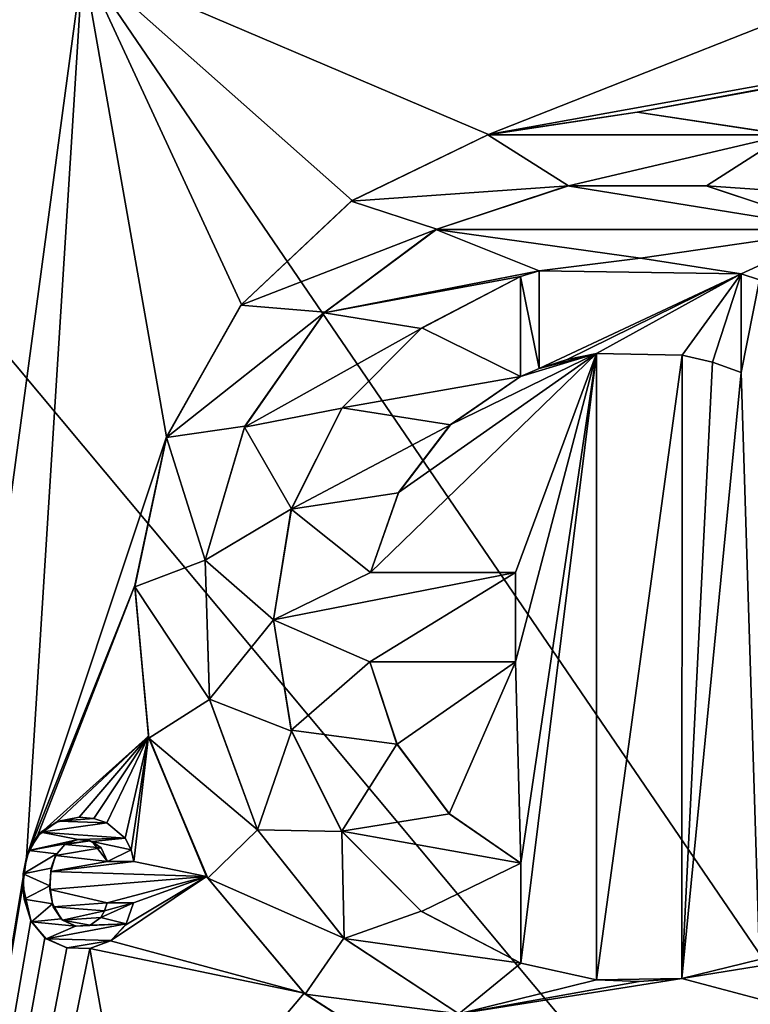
# Model space of a CAD drawing. Header units: millimetres. Extents: x -36.5 to 36.5, y -8.8 to 41.6.
# Tile 116 of 256: x -17.2 to -11.6, y 8.7 to 16.2. Entities that reach past the tile are written whole.
import ezdxf

# ---------------------------------------------------------------- set-up
doc = ezdxf.new("R2010")
doc.units = ezdxf.units.MM
doc.header["$LTSCALE"] = 65.185185
for name, color, linetype in [('1756', 7, 'CONTINUOUS'), ('1757', 7, 'CONTINUOUS'), ('1758', 7, 'CONTINUOUS'), ('1759', 7, 'CONTINUOUS'), ('1760', 7, 'CONTINUOUS'), ('1761', 7, 'CONTINUOUS'), ('1762', 7, 'CONTINUOUS'), ('1782', 7, 'CONTINUOUS'), ('1784', 7, 'CONTINUOUS'), ('1786', 7, 'CONTINUOUS'), ('1793', 7, 'CONTINUOUS'), ('1794', 7, 'CONTINUOUS'), ('1795', 7, 'CONTINUOUS'), ('1796', 7, 'CONTINUOUS'), ('1797', 7, 'CONTINUOUS'), ('1798', 7, 'CONTINUOUS'), ('1799', 7, 'CONTINUOUS'), ('1800', 7, 'CONTINUOUS'), ('1801', 7, 'CONTINUOUS'), ('1802', 7, 'CONTINUOUS'), ('1803', 7, 'CONTINUOUS'), ('1804', 7, 'CONTINUOUS'), ('1805', 7, 'CONTINUOUS'), ('1806', 7, 'CONTINUOUS'), ('1807', 7, 'CONTINUOUS'), ('1808', 7, 'CONTINUOUS'), ('1809', 7, 'CONTINUOUS'), ('546', 7, 'CONTINUOUS'), ('551', 7, 'CONTINUOUS'), ('778', 7, 'CONTINUOUS')]:
    doc.layers.add(name, color=color, linetype=linetype)

msp = doc.modelspace()

# ---------------------------------------------------------------- linework, layer by layer
at = {"layer": '1756', "color": 7, "linetype": 'Continuous'}
for points in [[(-16.5312, 9.4252, 15.2), (-16.5509, 9.3639, 15.2), (-16.5312, 9.4252, 15), (-16.5312, 9.4252, 15.2)], [(-16.5312, 9.4252, 15), (-16.5509, 9.3639, 15.2), (-16.5509, 9.3638, 15), (-16.5312, 9.4252, 15)], [(-16.5509, 9.3639, 15.2), (-16.5802, 9.3124, 15.2), (-16.5509, 9.3638, 15), (-16.5509, 9.3639, 15.2)], [(-16.5802, 9.3124, 15.2), (-16.5802, 9.3124, 15), (-16.5509, 9.3638, 15), (-16.5802, 9.3124, 15.2)]]:
    msp.add_3dface(points, dxfattribs=at)
at = {"layer": '1757', "color": 7, "linetype": 'Continuous'}
for points in [[(-16.3292, 9.4252, 15.2), (-16.5312, 9.4252, 15.2), (-16.3292, 9.4252, 15), (-16.3292, 9.4252, 15.2)], [(-16.5312, 9.4252, 15.2), (-16.5312, 9.4252, 15), (-16.3292, 9.4252, 15), (-16.5312, 9.4252, 15.2)]]:
    msp.add_3dface(points, dxfattribs=at)
at = {"layer": '1758', "color": 7, "linetype": 'Continuous'}
for points in [[(-16.7452, 10.0768, 15.2), (-16.9186, 10.0395, 15.2), (-16.7452, 10.0768, 15), (-16.7452, 10.0768, 15.2)], [(-16.9186, 10.0395, 15.2), (-16.9018, 10.0465, 15), (-16.7452, 10.0768, 15), (-16.9186, 10.0395, 15.2)], [(-16.9186, 10.0395, 15.2), (-17.0614, 9.9348, 15.2), (-17.0357, 9.9617, 15), (-16.9186, 10.0395, 15.2)], [(-16.9186, 10.0395, 15.2), (-17.0357, 9.9617, 15), (-16.9018, 10.0465, 15), (-16.9186, 10.0395, 15.2)], [(-17.0614, 9.9348, 15.2), (-17.1466, 9.7727, 15.2), (-17.1283, 9.8238, 15), (-17.0614, 9.9348, 15.2)], [(-17.0614, 9.9348, 15.2), (-17.1283, 9.8238, 15), (-17.0357, 9.9617, 15), (-17.0614, 9.9348, 15.2)], [(-17.1466, 9.7727, 15.2), (-17.1732, 9.5593, 15.2), (-17.1704, 9.6453, 15), (-17.1466, 9.7727, 15.2)], [(-17.1466, 9.7727, 15.2), (-17.1704, 9.6453, 15), (-17.1283, 9.8238, 15), (-17.1466, 9.7727, 15.2)], [(-17.1732, 9.5593, 15.2), (-17.1644, 9.4521, 15), (-17.1704, 9.6453, 15), (-17.1732, 9.5593, 15.2)], [(-17.1732, 9.5593, 15.2), (-17.1134, 9.2887, 15.2), (-17.1644, 9.4521, 15), (-17.1732, 9.5593, 15.2)], [(-17.1134, 9.2887, 15.2), (-17.1086, 9.2795, 15), (-17.1644, 9.4521, 15), (-17.1134, 9.2887, 15.2)], [(-16.3891, 9.2572, 15.2), (-16.3292, 9.4252, 15.2), (-16.3859, 9.2628, 15), (-16.3891, 9.2572, 15.2)], [(-16.3292, 9.4252, 15.2), (-16.3292, 9.4252, 15), (-16.3859, 9.2628, 15), (-16.3292, 9.4252, 15.2)], [(-17.1134, 9.2887, 15.2), (-17.0066, 9.1571, 15.2), (-17.1086, 9.2795, 15), (-17.1134, 9.2887, 15.2)], [(-17.0066, 9.1571, 15.2), (-16.9959, 9.1494, 15), (-17.1086, 9.2795, 15), (-17.0066, 9.1571, 15.2)], [(-16.5057, 9.1342, 15.2), (-16.3891, 9.2572, 15.2), (-16.5016, 9.1374, 15), (-16.5057, 9.1342, 15.2)], [(-16.3891, 9.2572, 15.2), (-16.3859, 9.2628, 15), (-16.5016, 9.1374, 15), (-16.3891, 9.2572, 15.2)], [(-17.0066, 9.1571, 15.2), (-16.8396, 9.0807, 15.2), (-16.9959, 9.1494, 15), (-17.0066, 9.1571, 15.2)], [(-16.8396, 9.0807, 15.2), (-16.8367, 9.0805, 15), (-16.9959, 9.1494, 15), (-16.8396, 9.0807, 15.2)], [(-16.6641, 9.0753, 15.2), (-16.5057, 9.1342, 15.2), (-16.6619, 9.075, 15), (-16.6641, 9.0753, 15.2)], [(-16.5057, 9.1342, 15.2), (-16.5016, 9.1374, 15), (-16.6619, 9.075, 15), (-16.5057, 9.1342, 15.2)], [(-16.8396, 9.0807, 15.2), (-16.6641, 9.0753, 15.2), (-16.8367, 9.0805, 15), (-16.8396, 9.0807, 15.2)], [(-16.6641, 9.0753, 15.2), (-16.6619, 9.075, 15), (-16.8367, 9.0805, 15), (-16.6641, 9.0753, 15.2)]]:
    msp.add_3dface(points, dxfattribs=at)
at = {"layer": '1759', "color": 7, "linetype": 'Continuous'}
for points in [[(-16.632, 10.0663, 15.2), (-16.7452, 10.0768, 15.2), (-16.6314, 10.0662, 15), (-16.632, 10.0663, 15.2)], [(-16.7452, 10.0768, 15.2), (-16.7452, 10.0768, 15), (-16.6314, 10.0662, 15), (-16.7452, 10.0768, 15.2)], [(-16.5336, 10.0331, 15.2), (-16.632, 10.0663, 15.2), (-16.6314, 10.0662, 15), (-16.5336, 10.0331, 15.2)], [(-16.5336, 10.0331, 15.2), (-16.6314, 10.0662, 15), (-16.533, 10.0328, 15), (-16.5336, 10.0331, 15.2)], [(-16.3932, 9.9172, 15.2), (-16.5336, 10.0331, 15.2), (-16.3932, 9.9172, 15), (-16.3932, 9.9172, 15.2)], [(-16.5336, 10.0331, 15.2), (-16.533, 10.0328, 15), (-16.3932, 9.9172, 15), (-16.5336, 10.0331, 15.2)]]:
    msp.add_3dface(points, dxfattribs=at)
at = {"layer": '1760', "color": 7, "linetype": 'Continuous'}
for points in [[(-16.3469, 9.8276, 15.2), (-16.3932, 9.9172, 15.2), (-16.3469, 9.8275, 15), (-16.3469, 9.8276, 15.2)], [(-16.3932, 9.9172, 15.2), (-16.3932, 9.9172, 15), (-16.3469, 9.8275, 15), (-16.3932, 9.9172, 15.2)], [(-16.3282, 9.7384, 15.2), (-16.3469, 9.8276, 15.2), (-16.3282, 9.7384, 15), (-16.3282, 9.7384, 15.2)], [(-16.3469, 9.8276, 15.2), (-16.3469, 9.8275, 15), (-16.3282, 9.7384, 15), (-16.3469, 9.8276, 15.2)]]:
    msp.add_3dface(points, dxfattribs=at)
at = {"layer": '1761', "color": 7, "linetype": 'Continuous'}
for points in [[(-16.5272, 9.7384, 15.2), (-16.3282, 9.7384, 15.2), (-16.5272, 9.7384, 15), (-16.5272, 9.7384, 15.2)], [(-16.3282, 9.7384, 15.2), (-16.3282, 9.7384, 15), (-16.5272, 9.7384, 15), (-16.3282, 9.7384, 15.2)]]:
    msp.add_3dface(points, dxfattribs=at)
at = {"layer": '1762', "color": 7, "linetype": 'Continuous'}
for points in [[(-16.9253, 9.7846, 15.2), (-16.8545, 9.8699, 15.2), (-16.9182, 9.7982, 15), (-16.9253, 9.7846, 15.2)], [(-16.8545, 9.8699, 15.2), (-16.8486, 9.8741, 15), (-16.9182, 9.7982, 15), (-16.8545, 9.8699, 15.2)], [(-16.8545, 9.8699, 15.2), (-16.6615, 9.8973, 15.2), (-16.8486, 9.8741, 15), (-16.8545, 9.8699, 15.2)], [(-16.6615, 9.8973, 15.2), (-16.7522, 9.906, 15), (-16.8486, 9.8741, 15), (-16.6615, 9.8973, 15.2)], [(-16.6615, 9.8973, 15.2), (-16.6463, 9.8912, 15), (-16.7522, 9.906, 15), (-16.6615, 9.8973, 15.2)], [(-16.6615, 9.8973, 15.2), (-16.5756, 9.8421, 15.2), (-16.6463, 9.8912, 15), (-16.6615, 9.8973, 15.2)], [(-16.5756, 9.8421, 15.2), (-16.5272, 9.7384, 15.2), (-16.6463, 9.8912, 15), (-16.5756, 9.8421, 15.2)], [(-16.5272, 9.7384, 15.2), (-16.5272, 9.7384, 15), (-16.6463, 9.8912, 15), (-16.5272, 9.7384, 15.2)], [(-16.9617, 9.6629, 15.2), (-16.9253, 9.7846, 15.2), (-16.9576, 9.6874, 15), (-16.9617, 9.6629, 15.2)], [(-16.9253, 9.7846, 15.2), (-16.9182, 9.7982, 15), (-16.9576, 9.6874, 15), (-16.9253, 9.7846, 15.2)], [(-16.9617, 9.6629, 15.2), (-16.9576, 9.6874, 15), (-16.9681, 9.5537, 15), (-16.9617, 9.6629, 15.2)], [(-16.9678, 9.5263, 15.2), (-16.9617, 9.6629, 15.2), (-16.9681, 9.5537, 15), (-16.9678, 9.5263, 15.2)], [(-16.9678, 9.5263, 15.2), (-16.9681, 9.5537, 15), (-16.9491, 9.4163, 15), (-16.9678, 9.5263, 15.2)], [(-16.9421, 9.3947, 15.2), (-16.9678, 9.5263, 15.2), (-16.9491, 9.4163, 15), (-16.9421, 9.3947, 15.2)], [(-16.9421, 9.3947, 15.2), (-16.9491, 9.4163, 15), (-16.8821, 9.3015, 15), (-16.9421, 9.3947, 15.2)], [(-16.8728, 9.2922, 15.2), (-16.9421, 9.3947, 15.2), (-16.8821, 9.3015, 15), (-16.8728, 9.2922, 15.2)], [(-16.5802, 9.3124, 15.2), (-16.6604, 9.2547, 15.2), (-16.5802, 9.3124, 15), (-16.5802, 9.3124, 15.2)], [(-16.6604, 9.2547, 15.2), (-16.6603, 9.2549, 15), (-16.5802, 9.3124, 15), (-16.6604, 9.2547, 15.2)], [(-16.8728, 9.2922, 15.2), (-16.8821, 9.3015, 15), (-16.7722, 9.2463, 15), (-16.8728, 9.2922, 15.2)], [(-16.7667, 9.2456, 15.2), (-16.8728, 9.2922, 15.2), (-16.7722, 9.2463, 15), (-16.7667, 9.2456, 15.2)], [(-16.7667, 9.2456, 15.2), (-16.7722, 9.2463, 15), (-16.6603, 9.2549, 15), (-16.7667, 9.2456, 15.2)], [(-16.6604, 9.2547, 15.2), (-16.7667, 9.2456, 15.2), (-16.6603, 9.2549, 15), (-16.6604, 9.2547, 15.2)]]:
    msp.add_3dface(points, dxfattribs=at)
at = {"layer": '1782', "color": 7, "linetype": 'Continuous'}
for points in [[(-11.3557, 15.2803, 15.2), (-12.4882, 15.4516, 15.2), (-11.3525, 15.2793, 15), (-11.3557, 15.2803, 15.2)], [(-12.4882, 15.4516, 15.2), (-12.4882, 15.4516, 15), (-11.3525, 15.2793, 15), (-12.4882, 15.4516, 15.2)]]:
    msp.add_3dface(points, dxfattribs=at)
at = {"layer": '1784', "color": 7, "linetype": 'Continuous'}
for points in [[(-14.0242, 14.556, 15.2), (-13.0195, 14.8894, 15.2), (-14.017, 14.5601, 15), (-14.0242, 14.556, 15.2)], [(-13.0195, 14.8894, 15.2), (-13.0123, 14.8904, 15), (-14.017, 14.5601, 15), (-13.0195, 14.8894, 15.2)], [(-13.0195, 14.8894, 15.2), (-11.9622, 14.8896, 15.2), (-13.0123, 14.8904, 15), (-13.0195, 14.8894, 15.2)], [(-11.9622, 14.8896, 15.2), (-11.9607, 14.8892, 15), (-13.0123, 14.8904, 15), (-11.9622, 14.8896, 15.2)], [(-11.9622, 14.8896, 15.2), (-10.9571, 14.5565, 15.2), (-11.9607, 14.8892, 15), (-11.9622, 14.8896, 15.2)], [(-10.9571, 14.5565, 15.2), (-10.9567, 14.5566, 15), (-11.9607, 14.8892, 15), (-10.9571, 14.5565, 15.2)], [(-14.0242, 14.556, 15.2), (-14.017, 14.5601, 15), (-14.8698, 13.9269, 15), (-14.0242, 14.556, 15.2)], [(-14.8752, 13.9215, 15.2), (-14.0242, 14.556, 15.2), (-14.8698, 13.9269, 15), (-14.8752, 13.9215, 15.2)], [(-15.4837, 13.0502, 15.2), (-14.8752, 13.9215, 15.2), (-15.4802, 13.0569, 15), (-15.4837, 13.0502, 15.2)], [(-14.8752, 13.9215, 15.2), (-14.8698, 13.9269, 15), (-15.4802, 13.0569, 15), (-14.8752, 13.9215, 15.2)], [(-15.4837, 13.0502, 15.2), (-15.4802, 13.0569, 15), (-15.7838, 12.0358, 15), (-15.4837, 13.0502, 15.2)], [(-15.7838, 12.035, 15.2), (-15.4837, 13.0502, 15.2), (-15.7838, 12.0358, 15), (-15.7838, 12.035, 15.2)], [(-15.7838, 12.035, 15.2), (-15.7838, 12.0358, 15), (-15.7504, 10.9748, 15), (-15.7838, 12.035, 15.2)], [(-15.751, 10.9778, 15.2), (-15.7838, 12.035, 15.2), (-15.7504, 10.9748, 15), (-15.751, 10.9778, 15.2)], [(-15.384, 9.9802, 15.2), (-15.751, 10.9778, 15.2), (-15.3845, 9.9812, 15), (-15.384, 9.9802, 15.2)], [(-15.751, 10.9778, 15.2), (-15.7504, 10.9748, 15), (-15.3845, 9.9812, 15), (-15.751, 10.9778, 15.2)], [(-15.384, 9.9802, 15.2), (-15.3845, 9.9812, 15), (-14.7251, 9.1548, 15), (-15.384, 9.9802, 15.2)], [(-14.7227, 9.1528, 15.2), (-15.384, 9.9802, 15.2), (-14.7251, 9.1548, 15), (-14.7227, 9.1528, 15.2)], [(-14.7227, 9.1528, 15.2), (-14.7251, 9.1548, 15), (-13.8482, 8.5792, 15), (-14.7227, 9.1528, 15.2)], [(-13.8482, 8.5792, 15.2), (-14.7227, 9.1528, 15.2), (-13.8482, 8.5792, 15), (-13.8482, 8.5792, 15.2)]]:
    msp.add_3dface(points, dxfattribs=at)
at = {"layer": '1786', "color": 7, "linetype": 'Continuous'}
for points in [[(-13.6235, 15.28, 15.2), (-13.6276, 15.2787, 15), (-12.4882, 15.4516, 15), (-13.6235, 15.28, 15.2)], [(-12.4882, 15.4516, 15.2), (-13.6235, 15.28, 15.2), (-12.4882, 15.4516, 15), (-12.4882, 15.4516, 15.2)], [(-14.6625, 14.7765, 15.2), (-14.6692, 14.7719, 15), (-13.6276, 15.2787, 15), (-14.6625, 14.7765, 15.2)], [(-13.6235, 15.28, 15.2), (-14.6625, 14.7765, 15.2), (-13.6276, 15.2787, 15), (-13.6235, 15.28, 15.2)], [(-15.5068, 13.9846, 15.2), (-15.5112, 13.9791, 15), (-14.6692, 14.7719, 15), (-15.5068, 13.9846, 15.2)], [(-14.6625, 14.7765, 15.2), (-15.5068, 13.9846, 15.2), (-14.6692, 14.7719, 15), (-14.6625, 14.7765, 15.2)], [(-16.0776, 12.9755, 15.2), (-16.0793, 12.9707, 15), (-15.5112, 13.9791, 15), (-16.0776, 12.9755, 15.2)], [(-15.5068, 13.9846, 15.2), (-16.0776, 12.9755, 15.2), (-15.5112, 13.9791, 15), (-15.5068, 13.9846, 15.2)], [(-16.3197, 11.844, 15.2), (-16.3203, 11.8332, 15), (-16.0793, 12.9707, 15), (-16.3197, 11.844, 15.2)], [(-16.0776, 12.9755, 15.2), (-16.3197, 11.844, 15.2), (-16.0793, 12.9707, 15), (-16.0776, 12.9755, 15.2)], [(-16.3197, 11.844, 15.2), (-16.2161, 10.6956, 15.2), (-16.3203, 11.8332, 15), (-16.3197, 11.844, 15.2)], [(-16.2161, 10.6956, 15.2), (-16.212, 10.6789, 15), (-16.3203, 11.8332, 15), (-16.2161, 10.6956, 15.2)], [(-16.2161, 10.6956, 15.2), (-15.772, 9.6258, 15.2), (-16.212, 10.6789, 15), (-16.2161, 10.6956, 15.2)], [(-15.772, 9.6258, 15.2), (-15.7633, 9.6113, 15), (-16.212, 10.6789, 15), (-15.772, 9.6258, 15.2)], [(-15.772, 9.6258, 15.2), (-15.0272, 8.7353, 15.2), (-15.7633, 9.6113, 15), (-15.772, 9.6258, 15.2)], [(-15.0272, 8.7353, 15.2), (-15.0197, 8.7287, 15), (-15.7633, 9.6113, 15), (-15.0272, 8.7353, 15.2)], [(-15.0272, 8.7353, 15.2), (-14.0582, 8.1102, 15.2), (-15.0197, 8.7287, 15), (-15.0272, 8.7353, 15.2)], [(-14.0582, 8.1102, 15.2), (-14.0582, 8.1102, 15), (-15.0197, 8.7287, 15), (-14.0582, 8.1102, 15.2)]]:
    msp.add_3dface(points, dxfattribs=at)
at = {"layer": '1793', "color": 7, "linetype": 'Continuous'}
for points in [[(-12.4636, 14.3392, 15.2), (-13.2362, 14.2416, 15.2), (-12.4638, 14.3391, 15), (-12.4636, 14.3392, 15.2)], [(-13.2362, 14.2416, 15.2), (-13.2362, 14.2416, 15), (-12.4638, 14.3391, 15), (-13.2362, 14.2416, 15.2)], [(-11.6952, 14.2186, 15), (-12.4636, 14.3392, 15.2), (-12.4638, 14.3391, 15), (-11.6952, 14.2186, 15)], [(-11.6952, 14.2186, 15.2), (-12.4636, 14.3392, 15.2), (-11.6952, 14.2186, 15), (-11.6952, 14.2186, 15.2)]]:
    msp.add_3dface(points, dxfattribs=at)
at = {"layer": '1794', "color": 7, "linetype": 'Continuous'}
for points in [[(-11.6952, 13.4656, 15.2), (-11.6952, 14.2186, 15.2), (-11.6952, 13.4656, 15), (-11.6952, 13.4656, 15.2)], [(-11.6952, 14.2186, 15.2), (-11.6952, 14.2186, 15), (-11.6952, 13.4656, 15), (-11.6952, 14.2186, 15.2)]]:
    msp.add_3dface(points, dxfattribs=at)
at = {"layer": '1795', "color": 7, "linetype": 'Continuous'}
for points in [[(-12.1452, 13.5996, 15.2), (-11.9136, 13.5447, 15.2), (-12.1452, 13.5996, 15), (-12.1452, 13.5996, 15.2)], [(-11.9136, 13.5447, 15.2), (-11.9137, 13.5447, 15), (-12.1452, 13.5996, 15), (-11.9136, 13.5447, 15.2)], [(-11.9136, 13.5447, 15.2), (-11.6952, 13.4656, 15.2), (-11.9137, 13.5447, 15), (-11.9136, 13.5447, 15.2)], [(-11.6952, 13.4656, 15.2), (-11.6952, 13.4656, 15), (-11.9137, 13.5447, 15), (-11.6952, 13.4656, 15.2)]]:
    msp.add_3dface(points, dxfattribs=at)
at = {"layer": '1796', "color": 7, "linetype": 'Continuous'}
for points in [[(-12.1472, 8.8468, 15.2), (-12.1452, 13.5996, 15.2), (-12.1472, 8.8468, 15), (-12.1472, 8.8468, 15.2)], [(-12.1452, 13.5996, 15.2), (-12.1452, 13.5996, 15), (-12.1472, 8.8468, 15), (-12.1452, 13.5996, 15.2)]]:
    msp.add_3dface(points, dxfattribs=at)
at = {"layer": '1797', "color": 7, "linetype": 'Continuous'}
for points in [[(-12.7992, 8.8384, 15.2), (-12.4722, 8.8233, 15.2), (-12.7992, 8.8384, 15), (-12.7992, 8.8384, 15.2)], [(-12.4722, 8.8233, 15.2), (-12.4723, 8.8233, 15), (-12.7992, 8.8384, 15), (-12.4722, 8.8233, 15.2)], [(-12.4722, 8.8233, 15.2), (-12.1472, 8.8468, 15.2), (-12.4723, 8.8233, 15), (-12.4722, 8.8233, 15.2)], [(-12.1472, 8.8468, 15.2), (-12.1472, 8.8468, 15), (-12.4723, 8.8233, 15), (-12.1472, 8.8468, 15.2)]]:
    msp.add_3dface(points, dxfattribs=at)
at = {"layer": '1798', "color": 7, "linetype": 'Continuous'}
for points in [[(-12.7992, 13.6106, 15.2), (-12.7992, 8.8384, 15.2), (-12.7992, 13.6106, 15), (-12.7992, 13.6106, 15.2)], [(-12.7992, 8.8384, 15.2), (-12.7992, 8.8384, 15), (-12.7992, 13.6106, 15), (-12.7992, 8.8384, 15.2)]]:
    msp.add_3dface(points, dxfattribs=at)
at = {"layer": '1799', "color": 7, "linetype": 'Continuous'}
for points in [[(-13.0221, 13.5653, 15.2), (-12.7992, 13.6106, 15.2), (-13.0222, 13.5653, 15), (-13.0221, 13.5653, 15.2)], [(-12.7992, 13.6106, 15.2), (-12.7992, 13.6106, 15), (-13.0222, 13.5653, 15), (-12.7992, 13.6106, 15.2)], [(-13.2362, 13.4966, 15.2), (-13.0221, 13.5653, 15.2), (-13.2362, 13.4966, 15), (-13.2362, 13.4966, 15.2)], [(-13.0221, 13.5653, 15.2), (-13.0222, 13.5653, 15), (-13.2362, 13.4966, 15), (-13.0221, 13.5653, 15.2)]]:
    msp.add_3dface(points, dxfattribs=at)
at = {"layer": '1800', "color": 7, "linetype": 'Continuous'}
for points in [[(-13.2362, 14.2416, 15.2), (-13.2362, 13.4966, 15.2), (-13.2362, 14.2416, 15), (-13.2362, 14.2416, 15.2)], [(-13.2362, 13.4966, 15.2), (-13.2362, 13.4966, 15), (-13.2362, 14.2416, 15), (-13.2362, 13.4966, 15.2)]]:
    msp.add_3dface(points, dxfattribs=at)
at = {"layer": '1801', "color": 7, "linetype": 'Continuous'}
for points in [[(-13.3772, 14.1986, 15.2), (-14.137, 13.8025, 15.2), (-13.3772, 14.1986, 15), (-13.3772, 14.1986, 15.2)], [(-13.3772, 14.1986, 15), (-14.137, 13.8025, 15.2), (-14.1315, 13.8063, 15), (-13.3772, 14.1986, 15)], [(-14.137, 13.8025, 15.2), (-14.7408, 13.1944, 15.2), (-14.7376, 13.1979, 15), (-14.137, 13.8025, 15.2)], [(-14.137, 13.8025, 15.2), (-14.7376, 13.1979, 15), (-14.1315, 13.8063, 15), (-14.137, 13.8025, 15.2)], [(-15.1259, 12.4282, 15.2), (-15.1264, 12.4258, 15), (-14.7376, 13.1979, 15), (-15.1259, 12.4282, 15.2)], [(-14.7408, 13.1944, 15.2), (-15.1259, 12.4282, 15.2), (-14.7376, 13.1979, 15), (-14.7408, 13.1944, 15.2)], [(-15.1259, 12.4282, 15.2), (-15.2612, 11.5804, 15.2), (-15.1264, 12.4258, 15), (-15.1259, 12.4282, 15.2)], [(-15.2612, 11.5804, 15.2), (-15.2612, 11.5804, 15), (-15.1264, 12.4258, 15), (-15.2612, 11.5804, 15.2)]]:
    msp.add_3dface(points, dxfattribs=at)
at = {"layer": '1802', "color": 7, "linetype": 'Continuous'}
for points in [[(-13.3772, 13.4352, 15.2), (-13.3772, 14.1986, 15.2), (-13.3772, 13.4352, 15), (-13.3772, 13.4352, 15.2)], [(-13.3772, 14.1986, 15.2), (-13.3772, 14.1986, 15), (-13.3772, 13.4352, 15), (-13.3772, 14.1986, 15.2)]]:
    msp.add_3dface(points, dxfattribs=at)
at = {"layer": '1803', "color": 7, "linetype": 'Continuous'}
for points in [[(-13.9137, 13.0676, 15.2), (-13.3772, 13.4352, 15.2), (-13.9132, 13.0678, 15), (-13.9137, 13.0676, 15.2)], [(-13.3772, 13.4352, 15.2), (-13.3772, 13.4352, 15), (-13.9132, 13.0678, 15), (-13.3772, 13.4352, 15.2)], [(-13.9137, 13.0676, 15.2), (-13.9132, 13.0678, 15), (-14.3093, 12.5493, 15), (-13.9137, 13.0676, 15.2)], [(-14.3076, 12.553, 15.2), (-13.9137, 13.0676, 15.2), (-14.3093, 12.5493, 15), (-14.3076, 12.553, 15.2)], [(-14.5212, 11.9416, 15.2), (-14.3076, 12.553, 15.2), (-14.5212, 11.9416, 15), (-14.5212, 11.9416, 15.2)], [(-14.3076, 12.553, 15.2), (-14.3093, 12.5493, 15), (-14.5212, 11.9416, 15), (-14.3076, 12.553, 15.2)]]:
    msp.add_3dface(points, dxfattribs=at)
at = {"layer": '1804', "color": 7, "linetype": 'Continuous'}
for points in [[(-13.4162, 11.9416, 15.2), (-14.5212, 11.9416, 15.2), (-13.4162, 11.9416, 15), (-13.4162, 11.9416, 15.2)], [(-14.5212, 11.9416, 15.2), (-14.5212, 11.9416, 15), (-13.4162, 11.9416, 15), (-14.5212, 11.9416, 15.2)]]:
    msp.add_3dface(points, dxfattribs=at)
at = {"layer": '1805', "color": 7, "linetype": 'Continuous'}
for points in [[(-13.4162, 11.2612, 15.2), (-13.4162, 11.9416, 15.2), (-13.4162, 11.2612, 15), (-13.4162, 11.2612, 15.2)], [(-13.4162, 11.9416, 15.2), (-13.4162, 11.9416, 15), (-13.4162, 11.2612, 15), (-13.4162, 11.9416, 15.2)]]:
    msp.add_3dface(points, dxfattribs=at)
at = {"layer": '1806', "color": 7, "linetype": 'Continuous'}
for points in [[(-14.5282, 11.2612, 15.2), (-13.4162, 11.2612, 15.2), (-14.5282, 11.2612, 15), (-14.5282, 11.2612, 15.2)], [(-13.4162, 11.2612, 15.2), (-13.4162, 11.2612, 15), (-14.5282, 11.2612, 15), (-13.4162, 11.2612, 15.2)]]:
    msp.add_3dface(points, dxfattribs=at)
at = {"layer": '1807', "color": 7, "linetype": 'Continuous'}
for points in [[(-14.3201, 10.6324, 15.2), (-14.5282, 11.2612, 15.2), (-14.3209, 10.6344, 15), (-14.3201, 10.6324, 15.2)], [(-14.5282, 11.2612, 15.2), (-14.5282, 11.2612, 15), (-14.3209, 10.6344, 15), (-14.5282, 11.2612, 15.2)], [(-14.3201, 10.6324, 15.2), (-14.3209, 10.6344, 15), (-13.921, 10.1015, 15), (-14.3201, 10.6324, 15.2)], [(-13.9227, 10.1029, 15.2), (-14.3201, 10.6324, 15.2), (-13.921, 10.1015, 15), (-13.9227, 10.1029, 15.2)], [(-13.3762, 9.7264, 15.2), (-13.9227, 10.1029, 15.2), (-13.3762, 9.7264, 15), (-13.3762, 9.7264, 15.2)], [(-13.9227, 10.1029, 15.2), (-13.921, 10.1015, 15), (-13.3762, 9.7264, 15), (-13.9227, 10.1029, 15.2)]]:
    msp.add_3dface(points, dxfattribs=at)
at = {"layer": '1808', "color": 7, "linetype": 'Continuous'}
for points in [[(-13.3762, 8.9644, 15.2), (-13.3762, 9.7264, 15.2), (-13.3762, 8.9644, 15), (-13.3762, 8.9644, 15.2)], [(-13.3762, 9.7264, 15.2), (-13.3762, 9.7264, 15), (-13.3762, 8.9644, 15), (-13.3762, 9.7264, 15.2)]]:
    msp.add_3dface(points, dxfattribs=at)
at = {"layer": '1809', "color": 7, "linetype": 'Continuous'}
for points in [[(-15.2612, 11.5804, 15.2), (-15.1258, 10.7337, 15.2), (-15.2612, 11.5804, 15), (-15.2612, 11.5804, 15.2)], [(-15.1258, 10.7337, 15.2), (-15.128, 10.7412, 15), (-15.2612, 11.5804, 15), (-15.1258, 10.7337, 15.2)], [(-15.1258, 10.7337, 15.2), (-14.7422, 9.9714, 15), (-15.128, 10.7412, 15), (-15.1258, 10.7337, 15.2)], [(-15.1258, 10.7337, 15.2), (-14.7405, 9.9681, 15.2), (-14.7422, 9.9714, 15), (-15.1258, 10.7337, 15.2)], [(-14.7405, 9.9681, 15.2), (-14.1364, 9.3602, 15.2), (-14.7422, 9.9714, 15), (-14.7405, 9.9681, 15.2)], [(-14.1364, 9.3602, 15.2), (-14.1345, 9.359, 15), (-14.7422, 9.9714, 15), (-14.1364, 9.3602, 15.2)], [(-14.1364, 9.3602, 15.2), (-13.3762, 8.9644, 15.2), (-14.1345, 9.359, 15), (-14.1364, 9.3602, 15.2)], [(-13.3762, 8.9644, 15.2), (-13.3762, 8.9644, 15), (-14.1345, 9.359, 15), (-13.3762, 8.9644, 15.2)]]:
    msp.add_3dface(points, dxfattribs=at)
at = {"layer": '546', "color": 7, "linetype": 'Continuous'}
for points in [[(-17.1466, 9.7727, 15.2), (-16.7171, 16.6, 15.2), (-19.8, -6.3, 15.2), (-17.1466, 9.7727, 15.2)], [(-16.7171, 16.6, 15.2), (-19.8, 16.6, 15.2), (-19.8, -6.3, 15.2), (-16.7171, 16.6, 15.2)], [(-17.1466, 9.7727, 15.2), (-16.0776, 12.9755, 15.2), (-16.7171, 16.6, 15.2), (-17.1466, 9.7727, 15.2)], [(-14.6625, 14.7765, 15.2), (-13.6235, 15.28, 15.2), (-16.7171, 16.6, 15.2), (-14.6625, 14.7765, 15.2)], [(-16.7171, 16.6, 15.2), (-13.6235, 15.28, 15.2), (-10.2829, 16.6, 15.2), (-16.7171, 16.6, 15.2)], [(-15.5068, 13.9846, 15.2), (-14.6625, 14.7765, 15.2), (-16.7171, 16.6, 15.2), (-15.5068, 13.9846, 15.2)], [(-16.0776, 12.9755, 15.2), (-15.5068, 13.9846, 15.2), (-16.7171, 16.6, 15.2), (-16.0776, 12.9755, 15.2)], [(-13.6235, 15.28, 15.2), (-12.4882, 15.4516, 15.2), (-6.3165, 16.6, 15.2), (-13.6235, 15.28, 15.2)], [(-10.2829, 16.6, 15.2), (-13.6235, 15.28, 15.2), (-6.3165, 16.6, 15.2), (-10.2829, 16.6, 15.2)], [(-12.4882, 15.4516, 15.2), (-11.3557, 15.2803, 15.2), (-5.9902, 16.636, 15.2), (-12.4882, 15.4516, 15.2)], [(-6.3165, 16.6, 15.2), (-12.4882, 15.4516, 15.2), (-5.9902, 16.636, 15.2), (-6.3165, 16.6, 15.2)], [(-13.0195, 14.8894, 15.2), (-14.0242, 14.556, 15.2), (-10.9571, 14.5565, 15.2), (-13.0195, 14.8894, 15.2)], [(-11.9622, 14.8896, 15.2), (-13.0195, 14.8894, 15.2), (-10.9571, 14.5565, 15.2), (-11.9622, 14.8896, 15.2)], [(-14.8752, 13.9215, 15.2), (-13.2362, 14.2416, 15.2), (-14.0242, 14.556, 15.2), (-14.8752, 13.9215, 15.2)], [(-14.0242, 14.556, 15.2), (-12.4636, 14.3392, 15.2), (-10.9571, 14.5565, 15.2), (-14.0242, 14.556, 15.2)], [(-13.2362, 14.2416, 15.2), (-12.4636, 14.3392, 15.2), (-14.0242, 14.556, 15.2), (-13.2362, 14.2416, 15.2)], [(-12.4636, 14.3392, 15.2), (-11.6952, 14.2186, 15.2), (-10.9571, 14.5565, 15.2), (-12.4636, 14.3392, 15.2)], [(-11.6952, 14.2186, 15.2), (-11.5542, 14.1716, 15.2), (-10.9571, 14.5565, 15.2), (-11.6952, 14.2186, 15.2)], [(-13.3772, 14.1986, 15.2), (-13.2362, 14.2416, 15.2), (-14.8752, 13.9215, 15.2), (-13.3772, 14.1986, 15.2)], [(-14.137, 13.8025, 15.2), (-13.3772, 14.1986, 15.2), (-14.8752, 13.9215, 15.2), (-14.137, 13.8025, 15.2)], [(-13.2362, 14.2416, 15.2), (-13.3772, 14.1986, 15.2), (-13.2362, 13.4966, 15.2), (-13.2362, 14.2416, 15.2)], [(-13.3772, 14.1986, 15.2), (-13.3772, 13.4352, 15.2), (-13.2362, 13.4966, 15.2), (-13.3772, 14.1986, 15.2)], [(-11.6952, 14.2186, 15.2), (-11.6952, 13.4656, 15.2), (-11.5542, 14.1716, 15.2), (-11.6952, 14.2186, 15.2)], [(-11.5542, 14.1716, 15.2), (-11.6952, 13.4656, 15.2), (-11.5552, 8.992, 15.2), (-11.5542, 14.1716, 15.2)], [(-15.4837, 13.0502, 15.2), (-14.137, 13.8025, 15.2), (-14.8752, 13.9215, 15.2), (-15.4837, 13.0502, 15.2)], [(-14.7408, 13.1944, 15.2), (-14.137, 13.8025, 15.2), (-15.4837, 13.0502, 15.2), (-14.7408, 13.1944, 15.2)], [(-14.5212, 11.9416, 15.2), (-13.4162, 11.9416, 15.2), (-12.7992, 13.6106, 15.2), (-14.5212, 11.9416, 15.2)], [(-14.3076, 12.553, 15.2), (-14.5212, 11.9416, 15.2), (-12.7992, 13.6106, 15.2), (-14.3076, 12.553, 15.2)], [(-13.9137, 13.0676, 15.2), (-14.3076, 12.553, 15.2), (-12.7992, 13.6106, 15.2), (-13.9137, 13.0676, 15.2)], [(-13.3772, 13.4352, 15.2), (-13.9137, 13.0676, 15.2), (-12.7992, 13.6106, 15.2), (-13.3772, 13.4352, 15.2)], [(-13.4162, 11.2612, 15.2), (-13.3762, 9.7264, 15.2), (-12.7992, 13.6106, 15.2), (-13.4162, 11.2612, 15.2)], [(-13.4162, 11.9416, 15.2), (-13.4162, 11.2612, 15.2), (-12.7992, 13.6106, 15.2), (-13.4162, 11.9416, 15.2)], [(-13.2362, 13.4966, 15.2), (-13.3772, 13.4352, 15.2), (-12.7992, 13.6106, 15.2), (-13.2362, 13.4966, 15.2)], [(-13.3762, 9.7264, 15.2), (-13.3762, 8.9644, 15.2), (-12.7992, 13.6106, 15.2), (-13.3762, 9.7264, 15.2)], [(-12.7992, 13.6106, 15.2), (-13.3762, 8.9644, 15.2), (-12.7992, 8.8384, 15.2), (-12.7992, 13.6106, 15.2)], [(-13.0221, 13.5653, 15.2), (-13.2362, 13.4966, 15.2), (-12.7992, 13.6106, 15.2), (-13.0221, 13.5653, 15.2)], [(-12.1452, 13.5996, 15.2), (-12.1472, 8.8468, 15.2), (-11.9136, 13.5447, 15.2), (-12.1452, 13.5996, 15.2)], [(-11.9136, 13.5447, 15.2), (-12.1472, 8.8468, 15.2), (-11.6952, 13.4656, 15.2), (-11.9136, 13.5447, 15.2)], [(-11.6952, 13.4656, 15.2), (-12.1472, 8.8468, 15.2), (-11.5552, 8.992, 15.2), (-11.6952, 13.4656, 15.2)], [(-15.1259, 12.4282, 15.2), (-14.7408, 13.1944, 15.2), (-15.4837, 13.0502, 15.2), (-15.1259, 12.4282, 15.2)], [(-15.7838, 12.035, 15.2), (-15.1259, 12.4282, 15.2), (-15.4837, 13.0502, 15.2), (-15.7838, 12.035, 15.2)], [(-16.3197, 11.844, 15.2), (-16.0776, 12.9755, 15.2), (-17.1466, 9.7727, 15.2), (-16.3197, 11.844, 15.2)], [(-15.2612, 11.5804, 15.2), (-15.1259, 12.4282, 15.2), (-15.7838, 12.035, 15.2), (-15.2612, 11.5804, 15.2)], [(-15.751, 10.9778, 15.2), (-15.2612, 11.5804, 15.2), (-15.7838, 12.035, 15.2), (-15.751, 10.9778, 15.2)], [(-17.0614, 9.9348, 15.2), (-16.3197, 11.844, 15.2), (-17.1466, 9.7727, 15.2), (-17.0614, 9.9348, 15.2)], [(-16.2161, 10.6956, 15.2), (-16.3197, 11.844, 15.2), (-17.0614, 9.9348, 15.2), (-16.2161, 10.6956, 15.2)], [(-15.1258, 10.7337, 15.2), (-15.2612, 11.5804, 15.2), (-15.751, 10.9778, 15.2), (-15.1258, 10.7337, 15.2)], [(-14.5282, 11.2612, 15.2), (-14.3201, 10.6324, 15.2), (-13.4162, 11.2612, 15.2), (-14.5282, 11.2612, 15.2)], [(-14.3201, 10.6324, 15.2), (-13.9227, 10.1029, 15.2), (-13.4162, 11.2612, 15.2), (-14.3201, 10.6324, 15.2)], [(-13.9227, 10.1029, 15.2), (-13.3762, 9.7264, 15.2), (-13.4162, 11.2612, 15.2), (-13.9227, 10.1029, 15.2)], [(-15.384, 9.9802, 15.2), (-15.1258, 10.7337, 15.2), (-15.751, 10.9778, 15.2), (-15.384, 9.9802, 15.2)], [(-14.7405, 9.9681, 15.2), (-15.1258, 10.7337, 15.2), (-15.384, 9.9802, 15.2), (-14.7405, 9.9681, 15.2)], [(-16.9186, 10.0395, 15.2), (-16.2161, 10.6956, 15.2), (-17.0614, 9.9348, 15.2), (-16.9186, 10.0395, 15.2)], [(-16.7452, 10.0768, 15.2), (-16.2161, 10.6956, 15.2), (-16.9186, 10.0395, 15.2), (-16.7452, 10.0768, 15.2)], [(-16.632, 10.0663, 15.2), (-16.2161, 10.6956, 15.2), (-16.7452, 10.0768, 15.2), (-16.632, 10.0663, 15.2)], [(-16.5336, 10.0331, 15.2), (-16.2161, 10.6956, 15.2), (-16.632, 10.0663, 15.2), (-16.5336, 10.0331, 15.2)], [(-16.3932, 9.9172, 15.2), (-16.2161, 10.6956, 15.2), (-16.5336, 10.0331, 15.2), (-16.3932, 9.9172, 15.2)], [(-16.3469, 9.8276, 15.2), (-16.2161, 10.6956, 15.2), (-16.3932, 9.9172, 15.2), (-16.3469, 9.8276, 15.2)], [(-16.3282, 9.7384, 15.2), (-16.2161, 10.6956, 15.2), (-16.3469, 9.8276, 15.2), (-16.3282, 9.7384, 15.2)], [(-15.772, 9.6258, 15.2), (-16.2161, 10.6956, 15.2), (-16.3282, 9.7384, 15.2), (-15.772, 9.6258, 15.2)], [(-14.7227, 9.1528, 15.2), (-14.7405, 9.9681, 15.2), (-15.384, 9.9802, 15.2), (-14.7227, 9.1528, 15.2)], [(-14.1364, 9.3602, 15.2), (-14.7405, 9.9681, 15.2), (-14.7227, 9.1528, 15.2), (-14.1364, 9.3602, 15.2)], [(-16.8545, 9.8699, 15.2), (-16.9253, 9.7846, 15.2), (-16.5756, 9.8421, 15.2), (-16.8545, 9.8699, 15.2)], [(-16.5756, 9.8421, 15.2), (-16.9253, 9.7846, 15.2), (-16.5272, 9.7384, 15.2), (-16.5756, 9.8421, 15.2)], [(-16.6615, 9.8973, 15.2), (-16.8545, 9.8699, 15.2), (-16.5756, 9.8421, 15.2), (-16.6615, 9.8973, 15.2)], [(-17.1732, 9.5593, 15.2), (-17.1466, 9.7727, 15.2), (-19.8, -6.3, 15.2), (-17.1732, 9.5593, 15.2)], [(-16.9253, 9.7846, 15.2), (-16.9617, 9.6629, 15.2), (-16.5272, 9.7384, 15.2), (-16.9253, 9.7846, 15.2)], [(-16.9617, 9.6629, 15.2), (-15.772, 9.6258, 15.2), (-16.3282, 9.7384, 15.2), (-16.9617, 9.6629, 15.2)], [(-16.5272, 9.7384, 15.2), (-16.9617, 9.6629, 15.2), (-16.3282, 9.7384, 15.2), (-16.5272, 9.7384, 15.2)], [(-16.9678, 9.5263, 15.2), (-15.772, 9.6258, 15.2), (-16.9617, 9.6629, 15.2), (-16.9678, 9.5263, 15.2)], [(-15.772, 9.6258, 15.2), (-16.9678, 9.5263, 15.2), (-16.5312, 9.4252, 15.2), (-15.772, 9.6258, 15.2)], [(-16.3292, 9.4252, 15.2), (-15.772, 9.6258, 15.2), (-16.5312, 9.4252, 15.2), (-16.3292, 9.4252, 15.2)], [(-15.0272, 8.7353, 15.2), (-15.772, 9.6258, 15.2), (-16.5057, 9.1342, 15.2), (-15.0272, 8.7353, 15.2)], [(-16.5057, 9.1342, 15.2), (-15.772, 9.6258, 15.2), (-16.3891, 9.2572, 15.2), (-16.5057, 9.1342, 15.2)], [(-16.3891, 9.2572, 15.2), (-15.772, 9.6258, 15.2), (-16.3292, 9.4252, 15.2), (-16.3891, 9.2572, 15.2)], [(-17.1134, 9.2887, 15.2), (-17.1732, 9.5593, 15.2), (-19.8, -6.3, 15.2), (-17.1134, 9.2887, 15.2)], [(-16.9678, 9.5263, 15.2), (-16.9421, 9.3947, 15.2), (-16.5312, 9.4252, 15.2), (-16.9678, 9.5263, 15.2)], [(-16.5312, 9.4252, 15.2), (-16.9421, 9.3947, 15.2), (-16.5509, 9.3639, 15.2), (-16.5312, 9.4252, 15.2)], [(-16.9421, 9.3947, 15.2), (-16.8728, 9.2922, 15.2), (-16.5509, 9.3639, 15.2), (-16.9421, 9.3947, 15.2)], [(-16.8728, 9.2922, 15.2), (-16.5802, 9.3124, 15.2), (-16.5509, 9.3639, 15.2), (-16.8728, 9.2922, 15.2)], [(-16.6604, 9.2547, 15.2), (-16.5802, 9.3124, 15.2), (-16.8728, 9.2922, 15.2), (-16.6604, 9.2547, 15.2)], [(-13.3762, 8.9644, 15.2), (-14.1364, 9.3602, 15.2), (-14.7227, 9.1528, 15.2), (-13.3762, 8.9644, 15.2)], [(-17.0066, 9.1571, 15.2), (-17.1134, 9.2887, 15.2), (-19.8, -6.3, 15.2), (-17.0066, 9.1571, 15.2)], [(-16.7667, 9.2456, 15.2), (-16.6604, 9.2547, 15.2), (-16.8728, 9.2922, 15.2), (-16.7667, 9.2456, 15.2)], [(-16.8396, 9.0807, 15.2), (-17.0066, 9.1571, 15.2), (-19.8, -6.3, 15.2), (-16.8396, 9.0807, 15.2)], [(-16.6641, 9.0753, 15.2), (-15.0272, 8.7353, 15.2), (-16.5057, 9.1342, 15.2), (-16.6641, 9.0753, 15.2)], [(-13.8482, 8.5792, 15.2), (-13.3762, 8.9644, 15.2), (-14.7227, 9.1528, 15.2), (-13.8482, 8.5792, 15.2)], [(-11.5552, 8.992, 15.2), (-12.1472, 8.8468, 15.2), (-10.2586, 9.1522, 15.2), (-11.5552, 8.992, 15.2)], [(-10.2586, 9.1522, 15.2), (-12.1472, 8.8468, 15.2), (-11.1322, 8.5792, 15.2), (-10.2586, 9.1522, 15.2)], [(-16.6641, 9.0753, 15.2), (-16.8396, 9.0807, 15.2), (-19.8, -6.3, 15.2), (-16.6641, 9.0753, 15.2)], [(-16.3272, 7.1992, 15.2), (-16.6641, 9.0753, 15.2), (-19.8, -6.3, 15.2), (-16.3272, 7.1992, 15.2)], [(-15.0272, 8.7353, 15.2), (-16.6641, 9.0753, 15.2), (-16.3272, 7.1992, 15.2), (-15.0272, 8.7353, 15.2)], [(-12.7992, 8.8384, 15.2), (-13.3762, 8.9644, 15.2), (-13.8482, 8.5792, 15.2), (-12.7992, 8.8384, 15.2)], [(-12.1472, 8.8468, 15.2), (-12.4722, 8.8233, 15.2), (-13.8482, 8.5792, 15.2), (-12.1472, 8.8468, 15.2)], [(-12.1472, 8.8468, 15.2), (-13.8482, 8.5792, 15.2), (-11.1322, 8.5792, 15.2), (-12.1472, 8.8468, 15.2)], [(-12.4722, 8.8233, 15.2), (-12.7992, 8.8384, 15.2), (-13.8482, 8.5792, 15.2), (-12.4722, 8.8233, 15.2)], [(-14.0582, 8.1102, 15.2), (-15.0272, 8.7353, 15.2), (-16.3272, 7.1992, 15.2), (-14.0582, 8.1102, 15.2)]]:
    msp.add_3dface(points, dxfattribs=at)
at = {"layer": '551', "color": 7, "linetype": 'Continuous'}
for points in [[(-16.7171, 16.6, -15.2), (-2.9984, -3.5, -15.2), (-19.8, 16.6, -15.2), (-16.7171, 16.6, -15.2)], [(-19.8, 16.6, -15.2), (-2.9984, -3.5, -15.2), (-19.8, -6.3, -15.2), (-19.8, 16.6, -15.2)], [(-10.2829, 16.6, -15.2), (-2.9984, -3.5, -15.2), (-16.7171, 16.6, -15.2), (-10.2829, 16.6, -15.2)]]:
    msp.add_3dface(points, dxfattribs=at)
at = {"layer": '778', "color": 7, "linetype": 'Continuous'}
for points in [[(-12.4882, 15.4516, 15), (-13.6276, 15.2787, 15), (-11.3525, 15.2793, 15), (-12.4882, 15.4516, 15)], [(-14.6692, 14.7719, 15), (-13.0123, 14.8904, 15), (-13.6276, 15.2787, 15), (-14.6692, 14.7719, 15)], [(-13.6276, 15.2787, 15), (-13.0123, 14.8904, 15), (-11.3525, 15.2793, 15), (-13.6276, 15.2787, 15)], [(-13.0123, 14.8904, 15), (-11.9607, 14.8892, 15), (-11.3525, 15.2793, 15), (-13.0123, 14.8904, 15)], [(-11.3525, 15.2793, 15), (-11.9607, 14.8892, 15), (-10.313, 14.7743, 15), (-11.3525, 15.2793, 15)], [(-14.017, 14.5601, 15), (-13.0123, 14.8904, 15), (-14.6692, 14.7719, 15), (-14.017, 14.5601, 15)], [(-11.9607, 14.8892, 15), (-10.9567, 14.5566, 15), (-10.313, 14.7743, 15), (-11.9607, 14.8892, 15)], [(-15.5112, 13.9791, 15), (-14.017, 14.5601, 15), (-14.6692, 14.7719, 15), (-15.5112, 13.9791, 15)], [(-14.8698, 13.9269, 15), (-14.017, 14.5601, 15), (-15.5112, 13.9791, 15), (-14.8698, 13.9269, 15)], [(-13.2362, 14.2416, 15), (-11.6952, 14.2186, 15), (-12.4638, 14.3391, 15), (-13.2362, 14.2416, 15)], [(-13.3772, 13.4352, 15), (-13.3772, 14.1986, 15), (-14.1315, 13.8063, 15), (-13.3772, 13.4352, 15)], [(-13.2362, 13.4966, 15), (-11.6952, 14.2186, 15), (-13.2362, 14.2416, 15), (-13.2362, 13.4966, 15)], [(-13.0222, 13.5653, 15), (-11.6952, 14.2186, 15), (-13.2362, 13.4966, 15), (-13.0222, 13.5653, 15)], [(-12.7992, 13.6106, 15), (-11.6952, 14.2186, 15), (-13.0222, 13.5653, 15), (-12.7992, 13.6106, 15)], [(-12.1452, 13.5996, 15), (-11.6952, 14.2186, 15), (-12.7992, 13.6106, 15), (-12.1452, 13.5996, 15)], [(-11.9137, 13.5447, 15), (-11.6952, 14.2186, 15), (-12.1452, 13.5996, 15), (-11.9137, 13.5447, 15)], [(-11.6952, 13.4656, 15), (-11.6952, 14.2186, 15), (-11.9137, 13.5447, 15), (-11.6952, 13.4656, 15)], [(-16.0793, 12.9707, 15), (-14.8698, 13.9269, 15), (-15.5112, 13.9791, 15), (-16.0793, 12.9707, 15)], [(-15.4802, 13.0569, 15), (-14.8698, 13.9269, 15), (-16.0793, 12.9707, 15), (-15.4802, 13.0569, 15)], [(-14.7376, 13.1979, 15), (-13.3772, 13.4352, 15), (-14.1315, 13.8063, 15), (-14.7376, 13.1979, 15)], [(-12.7992, 8.8384, 15), (-12.1452, 13.5996, 15), (-12.7992, 13.6106, 15), (-12.7992, 8.8384, 15)], [(-12.1472, 8.8468, 15), (-12.1452, 13.5996, 15), (-12.7992, 8.8384, 15), (-12.1472, 8.8468, 15)], [(-13.9132, 13.0678, 15), (-13.3772, 13.4352, 15), (-14.7376, 13.1979, 15), (-13.9132, 13.0678, 15)], [(-15.1264, 12.4258, 15), (-13.9132, 13.0678, 15), (-14.7376, 13.1979, 15), (-15.1264, 12.4258, 15)], [(-14.3093, 12.5493, 15), (-13.9132, 13.0678, 15), (-15.1264, 12.4258, 15), (-14.3093, 12.5493, 15)], [(-15.7838, 12.0358, 15), (-15.4802, 13.0569, 15), (-16.0793, 12.9707, 15), (-15.7838, 12.0358, 15)], [(-16.3203, 11.8332, 15), (-15.7838, 12.0358, 15), (-16.0793, 12.9707, 15), (-16.3203, 11.8332, 15)], [(-14.5212, 11.9416, 15), (-14.3093, 12.5493, 15), (-15.1264, 12.4258, 15), (-14.5212, 11.9416, 15)], [(-15.2612, 11.5804, 15), (-14.5212, 11.9416, 15), (-15.1264, 12.4258, 15), (-15.2612, 11.5804, 15)], [(-15.7504, 10.9748, 15), (-15.7838, 12.0358, 15), (-16.3203, 11.8332, 15), (-15.7504, 10.9748, 15)], [(-13.4162, 11.9416, 15), (-14.5212, 11.9416, 15), (-15.2612, 11.5804, 15), (-13.4162, 11.9416, 15)], [(-14.5282, 11.2612, 15), (-13.4162, 11.9416, 15), (-15.2612, 11.5804, 15), (-14.5282, 11.2612, 15)], [(-13.4162, 11.2612, 15), (-13.4162, 11.9416, 15), (-14.5282, 11.2612, 15), (-13.4162, 11.2612, 15)], [(-16.212, 10.6789, 15), (-15.7504, 10.9748, 15), (-16.3203, 11.8332, 15), (-16.212, 10.6789, 15)], [(-15.128, 10.7412, 15), (-14.5282, 11.2612, 15), (-15.2612, 11.5804, 15), (-15.128, 10.7412, 15)], [(-14.3209, 10.6344, 15), (-14.5282, 11.2612, 15), (-15.128, 10.7412, 15), (-14.3209, 10.6344, 15)], [(-15.3845, 9.9812, 15), (-15.7504, 10.9748, 15), (-16.212, 10.6789, 15), (-15.3845, 9.9812, 15)], [(-14.7422, 9.9714, 15), (-14.3209, 10.6344, 15), (-15.128, 10.7412, 15), (-14.7422, 9.9714, 15)], [(-15.7633, 9.6113, 15), (-15.3845, 9.9812, 15), (-16.212, 10.6789, 15), (-15.7633, 9.6113, 15)], [(-13.921, 10.1015, 15), (-14.3209, 10.6344, 15), (-14.7422, 9.9714, 15), (-13.921, 10.1015, 15)], [(-16.7452, 10.0768, 15), (-16.9018, 10.0465, 15), (-16.6314, 10.0662, 15), (-16.7452, 10.0768, 15)], [(-16.6314, 10.0662, 15), (-16.9018, 10.0465, 15), (-16.533, 10.0328, 15), (-16.6314, 10.0662, 15)], [(-13.3762, 9.7264, 15), (-13.921, 10.1015, 15), (-14.7422, 9.9714, 15), (-13.3762, 9.7264, 15)], [(-16.9018, 10.0465, 15), (-17.0357, 9.9617, 15), (-16.533, 10.0328, 15), (-16.9018, 10.0465, 15)], [(-16.533, 10.0328, 15), (-17.0357, 9.9617, 15), (-16.3932, 9.9172, 15), (-16.533, 10.0328, 15)], [(-17.0357, 9.9617, 15), (-17.1283, 9.8238, 15), (-16.7522, 9.906, 15), (-17.0357, 9.9617, 15)], [(-16.3932, 9.9172, 15), (-17.0357, 9.9617, 15), (-16.7522, 9.906, 15), (-16.3932, 9.9172, 15)], [(-16.6463, 9.8912, 15), (-16.3932, 9.9172, 15), (-16.7522, 9.906, 15), (-16.6463, 9.8912, 15)], [(-16.3469, 9.8275, 15), (-16.3932, 9.9172, 15), (-16.6463, 9.8912, 15), (-16.3469, 9.8275, 15)], [(-14.7251, 9.1548, 15), (-15.3845, 9.9812, 15), (-15.7633, 9.6113, 15), (-14.7251, 9.1548, 15)], [(-14.1345, 9.359, 15), (-13.3762, 9.7264, 15), (-14.7422, 9.9714, 15), (-14.1345, 9.359, 15)], [(-16.7522, 9.906, 15), (-17.1283, 9.8238, 15), (-16.8486, 9.8741, 15), (-16.7522, 9.906, 15)], [(-16.8486, 9.8741, 15), (-17.1283, 9.8238, 15), (-16.9182, 9.7982, 15), (-16.8486, 9.8741, 15)], [(-16.5272, 9.7384, 15), (-16.3469, 9.8275, 15), (-16.6463, 9.8912, 15), (-16.5272, 9.7384, 15)], [(-17.1283, 9.8238, 15), (-17.1704, 9.6453, 15), (-16.9182, 9.7982, 15), (-17.1283, 9.8238, 15)], [(-16.9182, 9.7982, 15), (-17.1704, 9.6453, 15), (-16.9576, 9.6874, 15), (-16.9182, 9.7982, 15)], [(-16.3282, 9.7384, 15), (-16.3469, 9.8275, 15), (-16.5272, 9.7384, 15), (-16.3282, 9.7384, 15)], [(-16.9576, 9.6874, 15), (-17.1704, 9.6453, 15), (-16.9681, 9.5537, 15), (-16.9576, 9.6874, 15)], [(-13.3762, 8.9644, 15), (-13.3762, 9.7264, 15), (-14.1345, 9.359, 15), (-13.3762, 8.9644, 15)], [(-17.1704, 9.6453, 15), (-17.1644, 9.4521, 15), (-16.9681, 9.5537, 15), (-17.1704, 9.6453, 15)], [(-15.0197, 8.7287, 15), (-14.7251, 9.1548, 15), (-15.7633, 9.6113, 15), (-15.0197, 8.7287, 15)], [(-16.9681, 9.5537, 15), (-17.1644, 9.4521, 15), (-16.9491, 9.4163, 15), (-16.9681, 9.5537, 15)], [(-17.1644, 9.4521, 15), (-17.1086, 9.2795, 15), (-16.9491, 9.4163, 15), (-17.1644, 9.4521, 15)], [(-16.9491, 9.4163, 15), (-17.1086, 9.2795, 15), (-16.8821, 9.3015, 15), (-16.9491, 9.4163, 15)], [(-16.3859, 9.2628, 15), (-16.3292, 9.4252, 15), (-16.5802, 9.3124, 15), (-16.3859, 9.2628, 15)], [(-16.5802, 9.3124, 15), (-16.3292, 9.4252, 15), (-16.5509, 9.3638, 15), (-16.5802, 9.3124, 15)], [(-16.3292, 9.4252, 15), (-16.5312, 9.4252, 15), (-16.5509, 9.3638, 15), (-16.3292, 9.4252, 15)], [(-16.6603, 9.2549, 15), (-16.3859, 9.2628, 15), (-16.5802, 9.3124, 15), (-16.6603, 9.2549, 15)], [(-16.8821, 9.3015, 15), (-17.1086, 9.2795, 15), (-16.7722, 9.2463, 15), (-16.8821, 9.3015, 15)], [(-17.1086, 9.2795, 15), (-16.9959, 9.1494, 15), (-16.7722, 9.2463, 15), (-17.1086, 9.2795, 15)], [(-16.5016, 9.1374, 15), (-16.3859, 9.2628, 15), (-16.9959, 9.1494, 15), (-16.5016, 9.1374, 15)], [(-16.9959, 9.1494, 15), (-16.3859, 9.2628, 15), (-16.7722, 9.2463, 15), (-16.9959, 9.1494, 15)], [(-16.7722, 9.2463, 15), (-16.3859, 9.2628, 15), (-16.6603, 9.2549, 15), (-16.7722, 9.2463, 15)], [(-16.8367, 9.0805, 15), (-16.5016, 9.1374, 15), (-16.9959, 9.1494, 15), (-16.8367, 9.0805, 15)], [(-16.6619, 9.075, 15), (-16.5016, 9.1374, 15), (-16.8367, 9.0805, 15), (-16.6619, 9.075, 15)], [(-13.8482, 8.5792, 15), (-14.7251, 9.1548, 15), (-15.0197, 8.7287, 15), (-13.8482, 8.5792, 15)], [(-12.4723, 8.8233, 15), (-12.1472, 8.8468, 15), (-12.7992, 8.8384, 15), (-12.4723, 8.8233, 15)], [(-14.0582, 8.1102, 15), (-13.8482, 8.5792, 15), (-15.0197, 8.7287, 15), (-14.0582, 8.1102, 15)]]:
    msp.add_3dface(points, dxfattribs=at)

doc.saveas('drawing.dxf')
